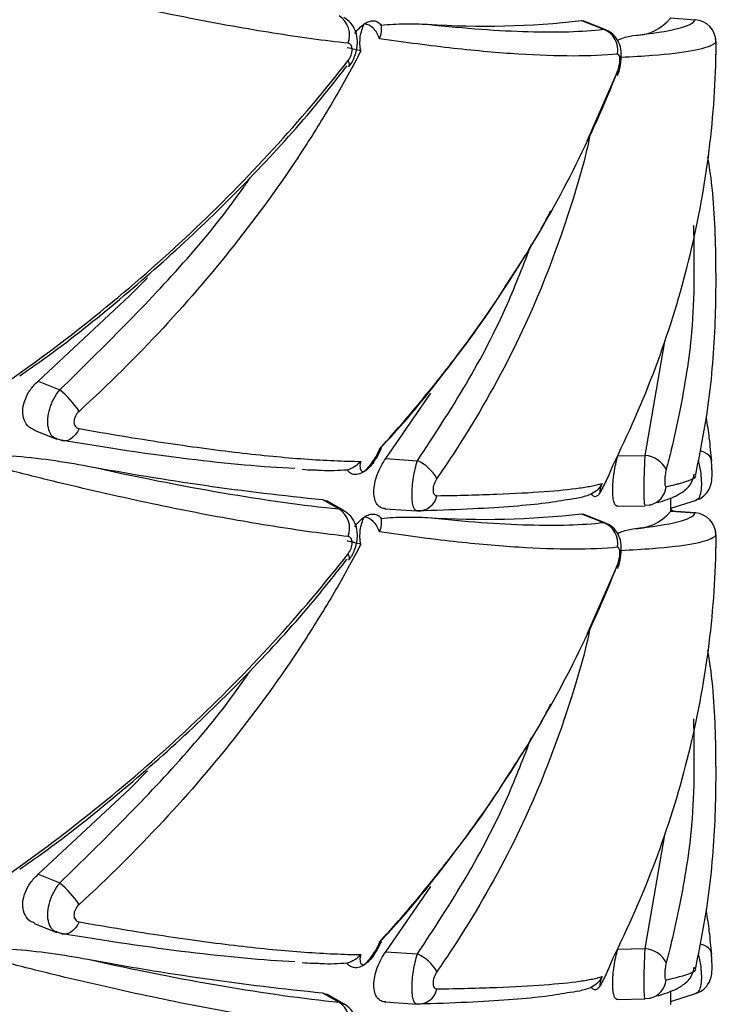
# Paper-space layout '_Trimétrica' of a CAD drawing. Header units: millimetres. Extents: x -549 to -149, y -597 to 100.
# Tile 12 of 16: x -312 to -281, y -409 to -365. Entities that reach past the tile are written whole.
import ezdxf

# ---------------------------------------------------------------- set-up
doc = ezdxf.new("R2010")
doc.units = ezdxf.units.MM

psp = doc.layouts.new('_Trimétrica')

# ---------------------------------------------------------------- linework, layer by layer
at = {"color": 7, "linetype": 'Continuous', "lineweight": 25}
for p, q in [((-282.918, -364.794), (-281.815, -364.872)), ((-286.945, -364.912), (-285.964, -365.304)), ((-286.945, -364.912), (-286.877, -364.941)), ((-285.854, -365.327), (-286.869, -364.922)), ((-285.964, -365.304), (-285.862, -365.347)), ((-297.474, -367), (-297.461, -366.986)), ((-286.699, -370.35), (-285.386, -367.366)), ((-311.495, -381.201), (-310.513, -381.593)), ((-295.786, -384.698), (-293.756, -381.752)), ((-311.667, -383.422), (-310.652, -383.828)), ((-310.513, -383.862), (-310.644, -383.808)), ((-295.786, -384.698), (-294.362, -384.798)), ((-285.313, -384.584), (-284.072, -384.559)), ((-298.646, -386.555), (-297.899, -386.98)), ((-298.646, -386.555), (-298.461, -386.631)), ((-297.688, -387.05), (-298.454, -386.615)), ((-282.916, -387.078), (-282.916, -386.473)), ((-282.916, -386.95), (-281.763, -386.577)), ((-295.831, -386.966), (-294.382, -387.068)), ((-285.33, -386.855), (-284.075, -386.83)), ((-282.819, -387.085), (-282.916, -387.01)), ((-286.945, -387.198), (-285.964, -387.591)), ((-286.945, -387.198), (-286.877, -387.228)), ((-285.854, -387.614), (-286.869, -387.208)), ((-282.918, -387.08), (-281.815, -387.158)), ((-281.807, -387.156), (-282.916, -387.078)), ((-285.964, -387.591), (-285.862, -387.633)), ((-297.474, -389.287), (-297.461, -389.273)), ((-286.699, -392.636), (-285.386, -389.653)), ((-311.495, -403.487), (-310.513, -403.88)), ((-295.786, -406.984), (-293.756, -404.038)), ((-311.667, -405.708), (-310.652, -406.114)), ((-310.513, -406.149), (-310.644, -406.094)), ((-295.786, -406.984), (-294.362, -407.085)), ((-285.313, -406.87), (-284.072, -406.846)), ((-298.646, -408.841), (-297.899, -409.266)), ((-298.646, -408.841), (-298.461, -408.917)), ((-282.916, -409.364), (-282.916, -408.759)), ((-282.916, -409.237), (-281.763, -408.863)), ((-297.688, -409.337), (-298.454, -408.902)), ((-295.831, -409.252), (-294.382, -409.354)), ((-285.33, -409.141), (-284.075, -409.117))]:
    psp.add_line(p, q, dxfattribs=at)
at = {"color": 8, "linetype": 'Continuous', "lineweight": 25}
for p, q in [((-284.072, -384.559), (-283.191, -379.415)), ((-297.899, -386.98), (-297.693, -387.067)), ((-284.072, -406.846), (-283.191, -401.701)), ((-297.899, -409.266), (-297.693, -409.354))]:
    psp.add_line(p, q, dxfattribs=at)
at = {"color": 8, "linetype": 'Continuous', "lineweight": 25, "flags": 128}
for points in [[(-297.461, -366.986), (-297.45, -366.969), (-297.435, -366.903), (-297.45, -366.818), (-297.492, -366.718)], [(-285.318, -367.203), (-285.306, -367.296), (-285.322, -367.375)], [(-281.082, -384.815), (-281.092, -384.724), (-281.13, -384.636), (-281.194, -384.555), (-281.283, -384.483), (-281.394, -384.421), (-281.525, -384.372), (-281.584, -384.355)], [(-297.461, -389.273), (-297.45, -389.255), (-297.435, -389.189), (-297.45, -389.105), (-297.492, -389.004)], [(-285.318, -389.489), (-285.306, -389.582), (-285.322, -389.661)], [(-281.082, -407.102), (-281.092, -407.01), (-281.13, -406.922), (-281.194, -406.841), (-281.283, -406.769), (-281.394, -406.707), (-281.525, -406.658), (-281.584, -406.642)]]:
    psp.add_lwpolyline(points, dxfattribs=at)
at = {"color": 7, "linetype": 'Continuous', "lineweight": 25, "flags": 128}
for points in [[(-285.322, -367.375), (-285.323, -367.379), (-285.327, -367.387)], [(-311.495, -381.201), (-307.37, -377.347), (-306.556, -376.532)], [(-309.648, -383.347), (-309.724, -383.498), (-309.816, -383.63), (-309.921, -383.741), (-310.035, -383.825), (-310.155, -383.88), (-310.277, -383.906), (-310.398, -383.899), (-310.513, -383.862)], [(-283.852, -386.801), (-283.899, -386.812), (-284.072, -386.828)], [(-285.322, -389.661), (-285.323, -389.666), (-285.327, -389.674)], [(-311.495, -403.487), (-307.37, -399.633), (-306.556, -398.818)], [(-309.648, -405.633), (-309.724, -405.784), (-309.816, -405.917), (-309.921, -406.027), (-310.035, -406.111), (-310.155, -406.167), (-310.277, -406.192), (-310.398, -406.186), (-310.513, -406.149)], [(-283.852, -409.088), (-283.899, -409.098), (-284.072, -409.115)]]:
    psp.add_lwpolyline(points, dxfattribs=at)
at = {"color": 7, "linetype": 'Continuous', "lineweight": 25}
for centre, radius, start, end in [((-298.476, -365.571), 1.051, 339.5099, 56.6519), ((-284.585, -363.435), 2.15, 268.7856, 320.8246), ((-291.345, -326.188), 38.974, 266.2314, 276.4818), ((-281.879, -365.87), 1, 0.2602, 86.2952), ((-286.322, -366.257), 1.018, 350.5674, 69.3808), ((-313.112, -384.771), 4.105, 32.4611, 50.724), ((-295.149, -386.54), 1.911, 29.3816, 65.6825), ((-284.183, -385.752), 1.198, 27.7762, 84.6817), ((-286.185, -261.655), 125.52, 259.41196, 264.30235), ((-294.325, -386.208), 0.86, 267.5863, 348.4312), ((-298.476, -387.858), 1.051, 339.5099, 56.6519), ((-291.345, -348.474), 38.974, 266.2314, 276.4818), ((-284.585, -385.722), 2.15, 268.7856, 320.8246), ((-281.879, -388.156), 1, 0.2602, 86.2952), ((-286.322, -388.544), 1.018, 350.5674, 69.3808), ((-313.112, -407.058), 4.105, 32.4611, 50.724), ((-295.149, -408.826), 1.911, 29.3816, 65.6825), ((-284.183, -408.038), 1.198, 27.7762, 84.6817), ((-286.185, -283.941), 125.52, 259.41196, 264.30235), ((-294.325, -408.495), 0.86, 267.5863, 348.4312), ((-298.476, -410.144), 1.051, 339.5099, 56.6519)]:
    psp.add_arc(centre, radius, start, end, dxfattribs=at)
at = {"color": 8, "linetype": 'Continuous', "lineweight": 25}
for centre in [(-284.088, -385.858), (-284.088, -408.144)]:
    psp.add_arc(centre, 0.973, 284.0462, 353.2343, dxfattribs=at)
at = {"color": 7, "linetype": 'Continuous', "lineweight": 25}
for points, knots in [([(-297.492, -365.939), (-298.558, -365.82), (-299.692, -365.665), (-302.067, -365.288), (-303.31, -365.067), (-305.906, -364.557), (-307.259, -364.269), (-309.372, -363.786), (-310.089, -363.617), (-311.538, -363.264), (-312.271, -363.081), (-313.013, -362.891)], [0, 0, 0, 0, 0.25, 0.25, 0.5, 0.5, 0.75, 0.75, 0.875, 0.875, 1, 1, 1, 1]), ([(-297.465, -366.984), (-297.455, -366.974), (-297.318, -366.835), (-297.145, -366.446), (-297.037, -365.902), (-297.129, -365.4), (-297.345, -365.008), (-297.575, -364.848), (-297.685, -364.772)], [0, 0, 0, 0, 0.016451, 0.234117, 0.477838, 0.667264, 0.84155, 1, 1, 1, 1]), ([(-297.196, -365.497), (-297.129, -365.403), (-297.058, -365.32), (-296.912, -365.173), (-296.835, -365.109), (-296.761, -365.06)], [0, 0, 0, 0, 0.5, 0.5, 1, 1, 1, 1]), ([(-296.916, -366.283), (-296.963, -366.082), (-296.969, -365.86), (-296.913, -365.435), (-296.849, -365.233), (-296.761, -365.06)], [0, 0, 0, 0, 0.5, 0.5, 1, 1, 1, 1]), ([(-296.761, -365.06), (-296.686, -365.01), (-296.611, -364.973), (-296.466, -364.927), (-296.397, -364.917), (-296.331, -364.923)], [0, 0, 0, 0, 0.5, 0.5, 1, 1, 1, 1]), ([(-296.081, -365.729), (-296.139, -365.535), (-296.238, -365.374), (-296.476, -365.146), (-296.616, -365.078), (-296.761, -365.06)], [0, 0, 0, 0, 0.5, 0.5, 1, 1, 1, 1]), ([(-296.331, -364.923), (-296.264, -364.928), (-296.204, -364.947), (-296.095, -365.014), (-296.045, -365.061), (-296.004, -365.121)], [0, 0, 0, 0, 0.5, 0.5, 1, 1, 1, 1]), ([(-296.004, -365.121), (-295.631, -365.079), (-295.271, -365.062), (-294.573, -365.053), (-294.235, -365.061), (-293.907, -365.077)], [0, 0, 0, 0, 0.5, 0.5, 1, 1, 1, 1]), ([(-293.907, -365.077), (-292.192, -365.263), (-290.679, -365.373), (-288.033, -365.448), (-286.901, -365.413), (-285.964, -365.304)], [0, 0, 0, 0, 0.5, 0.5, 1, 1, 1, 1]), ([(-284.63, -365.585), (-283.748, -365.497), (-283.076, -365.393), (-282.138, -365.155), (-281.872, -365.021), (-281.815, -364.872)], [0, 0, 0, 0, 0.5, 0.5, 1, 1, 1, 1]), ([(-285.324, -367.375), (-285.32, -367.367), (-285.252, -367.228), (-285.176, -366.886), (-285.134, -366.43), (-285.202, -366.013), (-285.383, -365.663), (-285.658, -365.398), (-285.886, -365.325), (-285.994, -365.29)], [0, 0, 0, 0, 0.010553, 0.193329, 0.39541, 0.558601, 0.718288, 0.866264, 1, 1, 1, 1]), ([(-285.334, -365.805), (-285.293, -365.786), (-285.025, -365.664), (-284.811, -365.621), (-284.63, -365.585)], [0, 0, 0, 0, 0.154502, 1, 1, 1, 1]), ([(-280.879, -366.647), (-280.879, -366.642), (-280.877, -366.581), (-280.874, -366.428), (-280.872, -366.219), (-280.872, -366.026), (-280.874, -365.894), (-280.878, -365.804), (-280.892, -365.684), (-280.912, -365.616), (-280.923, -365.578)], [0, 0, 0, 0, 0.015561, 0.187209, 0.351487, 0.51726, 0.694197, 0.829852, 0.905408, 1, 1, 1, 1]), ([(-297.492, -366.718), (-297.438, -366.648), (-297.392, -366.564), (-297.33, -366.392), (-297.313, -366.303), (-297.313, -366.145), (-297.33, -366.075), (-297.393, -365.975), (-297.438, -365.945), (-297.492, -365.939)], [0, 0, 0, 0, 0.25, 0.25, 0.5, 0.5, 0.75, 0.75, 1, 1, 1, 1]), ([(-285.318, -366.424), (-285.909, -366.483), (-286.583, -366.512), (-288.081, -366.513), (-288.904, -366.484), (-290.702, -366.369), (-291.676, -366.282), (-293.252, -366.107), (-293.798, -366.041), (-294.917, -365.896), (-295.491, -365.816), (-296.081, -365.729)], [0, 0, 0, 0, 0.25, 0.25, 0.5, 0.5, 0.75, 0.75, 0.875, 0.875, 1, 1, 1, 1]), ([(-280.879, -366.644), (-280.877, -366.564), (-280.875, -366.472), (-280.873, -366.287), (-280.872, -366.195), (-280.872, -366.036), (-280.873, -365.97), (-280.875, -365.883), (-280.877, -365.861), (-280.879, -365.866)], [0, 0, 0, 0, 0.25, 0.25, 0.5, 0.5, 0.75, 0.75, 1, 1, 1, 1]), ([(-296.916, -366.283), (-297.297, -367.012), (-297.699, -367.739), (-298.544, -369.185), (-298.988, -369.905), (-300.376, -372.047), (-301.375, -373.446), (-303.511, -376.175), (-304.651, -377.51), (-307.057, -380.1), (-308.324, -381.356), (-309.648, -382.568)], [0, 0, 0, 0, 0.125, 0.125, 0.25, 0.25, 0.5, 0.5, 0.75, 0.75, 1, 1, 1, 1]), ([(-285.318, -367.203), (-285.287, -367.126), (-285.261, -367.035), (-285.225, -366.851), (-285.216, -366.759), (-285.216, -366.599), (-285.226, -366.532), (-285.262, -366.443), (-285.287, -366.421), (-285.318, -366.424)], [0, 0, 0, 0, 0.25, 0.25, 0.5, 0.5, 0.75, 0.75, 1, 1, 1, 1]), ([(-313.013, -381.328), (-311.532, -380.295), (-310.085, -379.206), (-307.271, -376.924), (-305.913, -375.737), (-303.311, -373.288), (-302.064, -372.023), (-299.685, -369.419), (-298.556, -368.082), (-297.492, -366.718)], [0, 0, 0, 0, 0.25, 0.25, 0.5, 0.5, 0.75, 0.75, 1, 1, 1, 1]), ([(-312.328, -380.962), (-311.983, -380.724), (-310.489, -379.693), (-307.991, -377.687), (-304.852, -374.956), (-301.907, -372.05), (-299.449, -369.381), (-298.076, -367.64), (-297.536, -366.954)], [0, 0, 0, 0, 0.0601509, 0.2605105, 0.4621178, 0.6647072, 0.8679489, 1, 1, 1, 1]), ([(-285.553, -385.041), (-284.827, -383.593), (-284.178, -382.112), (-283.045, -379.089), (-282.565, -377.558), (-281.781, -374.475), (-281.476, -372.918), (-281.044, -369.787), (-280.916, -368.215), (-280.879, -366.644)], [0, 0, 0, 0, 0.25, 0.25, 0.5, 0.5, 0.75, 0.75, 1, 1, 1, 1]), ([(-296.081, -384.275), (-295.493, -383.628), (-294.92, -382.971), (-293.805, -381.633), (-293.261, -380.952), (-291.685, -378.885), (-290.708, -377.478), (-288.905, -374.615), (-288.076, -373.156), (-286.578, -370.203), (-285.907, -368.708), (-285.318, -367.203)], [0, 0, 0, 0, 0.125, 0.125, 0.25, 0.25, 0.5, 0.5, 0.75, 0.75, 1, 1, 1, 1]), ([(-281.79, -385.426), (-281.611, -384.535), (-281.184, -382.411), (-280.878, -379.003), (-280.853, -375.264), (-280.988, -372.613), (-281.215, -371.233), (-281.241, -371.071)], [0, 0, 0, 0, 0.18902, 0.450406, 0.709195, 0.965958, 1, 1, 1, 1]), ([(-290.414, -376.957), (-289.801, -376.028), (-289.054, -374.894), (-288.443, -373.72), (-288.333, -373.509)], [0, 0, 0, 0, 0.819626, 1, 1, 1, 1]), ([(-296.022, -384.219), (-295.836, -384.021), (-294.74, -382.86), (-292.961, -380.592), (-291.277, -378.361), (-290.511, -377.115), (-290.414, -376.957)], [0, 0, 0, 0, 0.086873, 0.510467, 0.938038, 1, 1, 1, 1]), ([(-311.659, -383.402), (-311.723, -383.381), (-311.907, -383.319), (-312.103, -383.058), (-312.208, -382.672), (-312.164, -382.23), (-311.988, -381.789), (-311.746, -381.439), (-311.562, -381.264), (-311.495, -381.201)], [0, 0, 0, 0, 0.090581, 0.26283, 0.428704, 0.588014, 0.745999, 0.908127, 1, 1, 1, 1]), ([(-309.648, -382.568), (-309.716, -382.63), (-309.774, -382.708), (-309.854, -382.874), (-309.876, -382.962), (-309.876, -383.122), (-309.854, -383.194), (-309.774, -383.3), (-309.716, -383.334), (-309.648, -383.347)], [0, 0, 0, 0, 0.25, 0.25, 0.5, 0.5, 0.75, 0.75, 1, 1, 1, 1]), ([(-281.316, -382.866), (-281.272, -383.167), (-281.177, -383.818), (-281.115, -384.467), (-281.082, -384.815)], [0, 0, 0, 0, 0.463596, 1, 1, 1, 1]), ([(-309.648, -383.347), (-308.32, -383.583), (-307.048, -383.792), (-304.645, -384.154), (-303.511, -384.306), (-301.382, -384.555), (-300.385, -384.651), (-298.995, -384.751), (-298.549, -384.777), (-297.701, -384.814), (-297.298, -384.825), (-296.916, -384.829)], [0, 0, 0, 0, 0.25, 0.25, 0.5, 0.5, 0.75, 0.75, 0.875, 0.875, 1, 1, 1, 1]), ([(-299.901, -385.157), (-301.329, -385.086), (-302.932, -384.94), (-306.471, -384.507), (-308.407, -384.221), (-310.513, -383.862)], [0, 0, 0, 0, 0.5, 0.5, 1, 1, 1, 1]), ([(-296.081, -384.275), (-296.139, -384.434), (-296.238, -384.614), (-296.476, -384.966), (-296.616, -385.138), (-296.761, -385.289)], [0, 0, 0, 0, 0.5, 0.5, 1, 1, 1, 1]), ([(-296.355, -384.872), (-296.307, -384.809), (-296.156, -384.61), (-296.066, -384.397), (-296.005, -384.251)], [0, 0, 0, 0, 0.318611, 1, 1, 1, 1]), ([(-296.081, -384.275), (-296.08, -384.275), (-296.029, -384.278), (-295.976, -384.283), (-295.987, -384.257), (-295.988, -384.254)], [0, 0, 0, 0, 0.015548, 0.896664, 1, 1, 1, 1]), ([(-312.698, -384.579), (-312.093, -384.619), (-311.506, -384.686), (-310.358, -384.845), (-309.798, -384.938), (-309.249, -385.038)], [0, 0, 0, 0, 0.5, 0.5, 1, 1, 1, 1]), ([(-296.916, -384.829), (-296.963, -384.981), (-296.969, -385.1), (-296.913, -385.256), (-296.849, -385.293), (-296.761, -385.289)], [0, 0, 0, 0, 0.5, 0.5, 1, 1, 1, 1]), ([(-295.786, -386.967), (-295.863, -386.968), (-295.934, -386.954), (-296.065, -386.892), (-296.124, -386.844), (-296.222, -386.716), (-296.262, -386.633), (-296.316, -386.441), (-296.33, -386.33), (-296.33, -385.966), (-296.274, -385.69), (-296.075, -385.156), (-295.939, -384.908), (-295.786, -384.698)], [0, 0, 0, 0, 0.125, 0.125, 0.25, 0.25, 0.375, 0.375, 0.5, 0.5, 0.75, 0.75, 1, 1, 1, 1]), ([(-294.362, -387.067), (-294.398, -387.072), (-294.431, -387.059), (-294.491, -386.998), (-294.517, -386.949), (-294.56, -386.821), (-294.577, -386.74), (-294.599, -386.554), (-294.605, -386.447), (-294.605, -386.097), (-294.582, -385.83), (-294.496, -385.29), (-294.435, -385.026), (-294.362, -384.798)], [0, 0, 0, 0, 0.125, 0.125, 0.25, 0.25, 0.375, 0.375, 0.5, 0.5, 0.75, 0.75, 1, 1, 1, 1]), ([(-285.313, -386.853), (-285.346, -386.86), (-285.377, -386.85), (-285.433, -386.795), (-285.457, -386.749), (-285.498, -386.625), (-285.514, -386.545), (-285.536, -386.359), (-285.542, -386.251), (-285.542, -385.898), (-285.519, -385.625), (-285.437, -385.08), (-285.379, -384.814), (-285.313, -384.584)], [0, 0, 0, 0, 0.125, 0.125, 0.25, 0.25, 0.375, 0.375, 0.5, 0.5, 0.75, 0.75, 1, 1, 1, 1]), ([(-284.072, -386.828), (-284.079, -386.835), (-284.085, -386.824), (-284.097, -386.766), (-284.103, -386.719), (-284.111, -386.593), (-284.114, -386.513), (-284.119, -386.328), (-284.12, -386.221), (-284.12, -385.873), (-284.115, -385.604), (-284.098, -385.062), (-284.086, -384.793), (-284.072, -384.559)], [0, 0, 0, 0, 0.125, 0.125, 0.25, 0.25, 0.375, 0.375, 0.5, 0.5, 0.75, 0.75, 1, 1, 1, 1]), ([(-281.768, -386.564), (-281.736, -386.558), (-281.606, -386.534), (-281.426, -386.4), (-281.252, -386.215), (-281.147, -386.024), (-281.091, -385.851), (-281.066, -385.704), (-281.053, -385.542), (-281.051, -385.334), (-281.061, -385.071), (-281.072, -384.88), (-281.082, -384.793), (-281.085, -384.769)], [0, 0, 0, 0, 0.043187, 0.176538, 0.288361, 0.384561, 0.4672, 0.536573, 0.611777, 0.750387, 0.855135, 0.961, 1, 1, 1, 1]), ([(-297.492, -388.225), (-298.558, -388.106), (-299.692, -387.951), (-302.067, -387.575), (-303.31, -387.353), (-305.906, -386.843), (-307.259, -386.555), (-309.372, -386.072), (-310.089, -385.903), (-311.538, -385.551), (-312.271, -385.367), (-313.013, -385.177)], [0, 0, 0, 0, 0.25, 0.25, 0.5, 0.5, 0.75, 0.75, 0.875, 0.875, 1, 1, 1, 1]), ([(-309.249, -385.038), (-307.089, -385.52), (-305.066, -385.921), (-301.283, -386.568), (-299.523, -386.814), (-297.899, -386.98)], [0, 0, 0, 0, 0.5, 0.5, 1, 1, 1, 1]), ([(-299.571, -385.187), (-299.409, -385.199), (-299.172, -385.217), (-298.976, -385.218), (-298.915, -385.218)], [0, 0, 0, 0, 0.685916, 1, 1, 1, 1]), ([(-297.536, -385.22), (-297.924, -385.244), (-298.382, -385.273), (-298.846, -385.235), (-298.917, -385.23)], [0, 0, 0, 0, 0.846217, 1, 1, 1, 1]), ([(-297.196, -385.424), (-297.265, -385.418), (-297.327, -385.397), (-297.441, -385.329), (-297.492, -385.281), (-297.536, -385.22)], [0, 0, 0, 0, 0.5, 0.5, 1, 1, 1, 1]), ([(-296.331, -384.849), (-296.397, -384.944), (-296.466, -385.028), (-296.61, -385.176), (-296.686, -385.239), (-296.761, -385.289)], [0, 0, 0, 0, 0.5, 0.5, 1, 1, 1, 1]), ([(-285.553, -385.041), (-285.619, -385.215), (-285.71, -385.425), (-285.903, -385.837), (-286.007, -386.043), (-286.104, -386.224)], [0, 0, 0, 0, 0.5, 0.5, 1, 1, 1, 1]), ([(-283.123, -385.194), (-283.143, -385.273), (-283.161, -385.364), (-283.185, -385.55), (-283.192, -385.643), (-283.192, -385.803), (-283.185, -385.87), (-283.161, -385.956), (-283.143, -385.977), (-283.123, -385.972)], [0, 0, 0, 0, 0.25, 0.25, 0.5, 0.5, 0.75, 0.75, 1, 1, 1, 1]), ([(-296.761, -385.289), (-296.835, -385.338), (-296.911, -385.375), (-297.058, -385.421), (-297.129, -385.429), (-297.196, -385.424)], [0, 0, 0, 0, 0.5, 0.5, 1, 1, 1, 1]), ([(-293.483, -385.602), (-293.533, -385.675), (-293.577, -385.76), (-293.64, -385.944), (-293.657, -386.037), (-293.657, -386.202), (-293.639, -386.27), (-293.577, -386.36), (-293.533, -386.382), (-293.483, -386.381)], [0, 0, 0, 0, 0.25, 0.25, 0.5, 0.5, 0.75, 0.75, 1, 1, 1, 1]), ([(-283.501, -386.69), (-283.214, -386.599), (-282.764, -386.457), (-282.327, -386.181), (-281.982, -385.876), (-281.893, -385.543), (-281.855, -385.404)], [0, 0, 0, 0, 0.451892, 0.710078, 0.879409, 1, 1, 1, 1]), ([(-293.483, -386.381), (-292.501, -386.365), (-291.6, -386.341), (-289.984, -386.279), (-289.267, -386.24), (-288.015, -386.147), (-287.481, -386.093), (-286.822, -386), (-286.626, -385.967), (-286.285, -385.898), (-286.14, -385.862), (-286.021, -385.824)], [0, 0, 0, 0, 0.25, 0.25, 0.5, 0.5, 0.75, 0.75, 0.875, 0.875, 1, 1, 1, 1]), ([(-286.021, -385.824), (-286.075, -385.972), (-286.108, -386.081), (-286.135, -386.215), (-286.128, -386.24), (-286.104, -386.224)], [0, 0, 0, 0, 0.5, 0.5, 1, 1, 1, 1]), ([(-287.605, -386.561), (-288.23, -386.689), (-289.117, -386.794), (-291.374, -386.962), (-292.745, -387.025), (-294.362, -387.067)], [0, 0, 0, 0, 0.5, 0.5, 1, 1, 1, 1]), ([(-286.493, -386.3), (-286.671, -386.379), (-286.852, -386.433), (-287.222, -386.516), (-287.411, -386.543), (-287.605, -386.561)], [0, 0, 0, 0, 0.5, 0.5, 1, 1, 1, 1]), ([(-286.104, -386.224), (-286.142, -386.285), (-286.18, -386.333), (-286.256, -386.401), (-286.293, -386.42), (-286.328, -386.424)], [0, 0, 0, 0, 0.5, 0.5, 1, 1, 1, 1]), ([(-297.465, -389.27), (-297.455, -389.26), (-297.318, -389.121), (-297.145, -388.732), (-297.037, -388.189), (-297.129, -387.687), (-297.345, -387.295), (-297.575, -387.135), (-297.685, -387.059)], [0, 0, 0, 0, 0.016451, 0.234117, 0.477838, 0.667264, 0.84155, 1, 1, 1, 1]), ([(-297.196, -387.783), (-297.129, -387.689), (-297.058, -387.606), (-296.912, -387.459), (-296.835, -387.396), (-296.761, -387.346)], [0, 0, 0, 0, 0.5, 0.5, 1, 1, 1, 1]), ([(-296.916, -388.57), (-296.963, -388.368), (-296.969, -388.146), (-296.913, -387.722), (-296.849, -387.519), (-296.761, -387.346)], [0, 0, 0, 0, 0.5, 0.5, 1, 1, 1, 1]), ([(-296.761, -387.346), (-296.686, -387.296), (-296.611, -387.259), (-296.466, -387.213), (-296.397, -387.204), (-296.331, -387.209)], [0, 0, 0, 0, 0.5, 0.5, 1, 1, 1, 1]), ([(-296.081, -388.016), (-296.139, -387.821), (-296.238, -387.661), (-296.476, -387.432), (-296.616, -387.365), (-296.761, -387.346)], [0, 0, 0, 0, 0.5, 0.5, 1, 1, 1, 1]), ([(-296.331, -387.209), (-296.264, -387.214), (-296.204, -387.233), (-296.095, -387.3), (-296.045, -387.347), (-296.004, -387.408)], [0, 0, 0, 0, 0.5, 0.5, 1, 1, 1, 1]), ([(-296.004, -387.408), (-295.631, -387.365), (-295.271, -387.349), (-294.573, -387.339), (-294.235, -387.347), (-293.907, -387.363)], [0, 0, 0, 0, 0.5, 0.5, 1, 1, 1, 1]), ([(-293.907, -387.363), (-292.192, -387.549), (-290.679, -387.659), (-288.033, -387.734), (-286.901, -387.7), (-285.964, -387.591)], [0, 0, 0, 0, 0.5, 0.5, 1, 1, 1, 1]), ([(-284.63, -387.872), (-283.748, -387.783), (-283.076, -387.679), (-282.138, -387.441), (-281.872, -387.307), (-281.815, -387.158)], [0, 0, 0, 0, 0.5, 0.5, 1, 1, 1, 1]), ([(-285.324, -389.661), (-285.32, -389.653), (-285.252, -389.514), (-285.176, -389.173), (-285.134, -388.716), (-285.202, -388.299), (-285.383, -387.949), (-285.658, -387.684), (-285.886, -387.611), (-285.994, -387.576)], [0, 0, 0, 0, 0.010553, 0.193329, 0.39541, 0.558601, 0.718288, 0.866264, 1, 1, 1, 1]), ([(-285.334, -388.092), (-285.293, -388.073), (-285.025, -387.95), (-284.811, -387.908), (-284.63, -387.872)], [0, 0, 0, 0, 0.154502, 1, 1, 1, 1]), ([(-280.879, -388.933), (-280.879, -388.928), (-280.877, -388.867), (-280.874, -388.714), (-280.872, -388.505), (-280.872, -388.312), (-280.874, -388.18), (-280.878, -388.09), (-280.892, -387.97), (-280.912, -387.902), (-280.923, -387.865)], [0, 0, 0, 0, 0.015561, 0.187209, 0.351487, 0.51726, 0.694197, 0.829852, 0.905408, 1, 1, 1, 1]), ([(-297.492, -389.004), (-297.438, -388.934), (-297.392, -388.851), (-297.33, -388.678), (-297.313, -388.589), (-297.313, -388.431), (-297.33, -388.361), (-297.393, -388.262), (-297.438, -388.231), (-297.492, -388.225)], [0, 0, 0, 0, 0.25, 0.25, 0.5, 0.5, 0.75, 0.75, 1, 1, 1, 1]), ([(-285.318, -388.711), (-285.909, -388.769), (-286.583, -388.799), (-288.081, -388.799), (-288.904, -388.77), (-290.702, -388.655), (-291.676, -388.568), (-293.252, -388.393), (-293.798, -388.327), (-294.917, -388.182), (-295.491, -388.102), (-296.081, -388.016)], [0, 0, 0, 0, 0.25, 0.25, 0.5, 0.5, 0.75, 0.75, 0.875, 0.875, 1, 1, 1, 1]), ([(-280.879, -388.93), (-280.877, -388.85), (-280.875, -388.758), (-280.873, -388.573), (-280.872, -388.481), (-280.872, -388.323), (-280.873, -388.256), (-280.875, -388.169), (-280.877, -388.147), (-280.879, -388.152)], [0, 0, 0, 0, 0.25, 0.25, 0.5, 0.5, 0.75, 0.75, 1, 1, 1, 1]), ([(-296.916, -388.57), (-297.297, -389.299), (-297.699, -390.025), (-298.544, -391.471), (-298.988, -392.192), (-300.376, -394.333), (-301.375, -395.732), (-303.511, -398.462), (-304.651, -399.796), (-307.057, -402.386), (-308.324, -403.643), (-309.648, -404.854)], [0, 0, 0, 0, 0.125, 0.125, 0.25, 0.25, 0.5, 0.5, 0.75, 0.75, 1, 1, 1, 1]), ([(-285.318, -389.489), (-285.287, -389.412), (-285.261, -389.322), (-285.225, -389.138), (-285.216, -389.045), (-285.216, -388.885), (-285.226, -388.818), (-285.262, -388.73), (-285.287, -388.708), (-285.318, -388.711)], [0, 0, 0, 0, 0.25, 0.25, 0.5, 0.5, 0.75, 0.75, 1, 1, 1, 1]), ([(-313.013, -403.615), (-311.532, -402.581), (-310.085, -401.492), (-307.271, -399.21), (-305.913, -398.023), (-303.311, -395.575), (-302.064, -394.309), (-299.685, -391.705), (-298.556, -390.368), (-297.492, -389.004)], [0, 0, 0, 0, 0.25, 0.25, 0.5, 0.5, 0.75, 0.75, 1, 1, 1, 1]), ([(-312.328, -403.248), (-311.983, -403.01), (-310.489, -401.979), (-307.991, -399.974), (-304.852, -397.242), (-301.907, -394.337), (-299.449, -391.668), (-298.076, -389.927), (-297.536, -389.241)], [0, 0, 0, 0, 0.060151, 0.260511, 0.462118, 0.664707, 0.867949, 1, 1, 1, 1]), ([(-285.553, -407.327), (-284.827, -405.88), (-284.178, -404.398), (-283.045, -401.376), (-282.565, -399.845), (-281.781, -396.761), (-281.476, -395.205), (-281.044, -392.073), (-280.916, -390.501), (-280.879, -388.93)], [0, 0, 0, 0, 0.25, 0.25, 0.5, 0.5, 0.75, 0.75, 1, 1, 1, 1]), ([(-296.081, -406.561), (-295.493, -405.915), (-294.92, -405.257), (-293.805, -403.919), (-293.261, -403.238), (-291.685, -401.172), (-290.708, -399.764), (-288.905, -396.902), (-288.076, -395.442), (-286.578, -392.489), (-285.907, -390.994), (-285.318, -389.489)], [0, 0, 0, 0, 0.125, 0.125, 0.25, 0.25, 0.5, 0.5, 0.75, 0.75, 1, 1, 1, 1]), ([(-281.79, -407.712), (-281.611, -406.821), (-281.184, -404.698), (-280.878, -401.289), (-280.853, -397.55), (-280.988, -394.899), (-281.215, -393.519), (-281.241, -393.357)], [0, 0, 0, 0, 0.18902, 0.450406, 0.709195, 0.965958, 1, 1, 1, 1]), ([(-290.414, -399.243), (-289.801, -398.314), (-289.054, -397.18), (-288.443, -396.007), (-288.333, -395.795)], [0, 0, 0, 0, 0.8196255, 1, 1, 1, 1]), ([(-296.022, -406.505), (-295.836, -406.307), (-294.74, -405.147), (-292.961, -402.878), (-291.277, -400.647), (-290.511, -399.401), (-290.414, -399.243)], [0, 0, 0, 0, 0.0868734, 0.5104668, 0.9380381, 1, 1, 1, 1]), ([(-311.659, -405.688), (-311.723, -405.667), (-311.907, -405.605), (-312.103, -405.344), (-312.208, -404.958), (-312.164, -404.517), (-311.988, -404.075), (-311.746, -403.725), (-311.562, -403.551), (-311.495, -403.487)], [0, 0, 0, 0, 0.0905815, 0.2628299, 0.4287037, 0.5880139, 0.7459993, 0.9081265, 1, 1, 1, 1]), ([(-309.648, -404.854), (-309.716, -404.917), (-309.774, -404.994), (-309.854, -405.16), (-309.876, -405.248), (-309.876, -405.408), (-309.854, -405.48), (-309.774, -405.586), (-309.716, -405.621), (-309.648, -405.633)], [0, 0, 0, 0, 0.25, 0.25, 0.5, 0.5, 0.75, 0.75, 1, 1, 1, 1]), ([(-281.316, -405.152), (-281.272, -405.454), (-281.177, -406.105), (-281.115, -406.754), (-281.082, -407.102)], [0, 0, 0, 0, 0.463596, 1, 1, 1, 1]), ([(-309.648, -405.633), (-308.32, -405.869), (-307.048, -406.079), (-304.645, -406.44), (-303.511, -406.593), (-301.382, -406.841), (-300.385, -406.937), (-298.995, -407.037), (-298.549, -407.063), (-297.701, -407.1), (-297.298, -407.111), (-296.916, -407.115)], [0, 0, 0, 0, 0.25, 0.25, 0.5, 0.5, 0.75, 0.75, 0.875, 0.875, 1, 1, 1, 1]), ([(-299.901, -407.443), (-301.329, -407.372), (-302.932, -407.226), (-306.471, -406.794), (-308.407, -406.507), (-310.513, -406.149)], [0, 0, 0, 0, 0.5, 0.5, 1, 1, 1, 1]), ([(-296.081, -406.561), (-296.139, -406.721), (-296.238, -406.901), (-296.476, -407.252), (-296.616, -407.424), (-296.761, -407.575)], [0, 0, 0, 0, 0.5, 0.5, 1, 1, 1, 1]), ([(-296.355, -407.159), (-296.307, -407.095), (-296.156, -406.896), (-296.066, -406.683), (-296.005, -406.538)], [0, 0, 0, 0, 0.318611, 1, 1, 1, 1]), ([(-296.081, -406.561), (-296.08, -406.561), (-296.029, -406.565), (-295.976, -406.569), (-295.987, -406.543), (-295.988, -406.54)], [0, 0, 0, 0, 0.015548, 0.896664, 1, 1, 1, 1]), ([(-312.698, -406.865), (-312.093, -406.905), (-311.506, -406.973), (-310.358, -407.132), (-309.798, -407.224), (-309.249, -407.324)], [0, 0, 0, 0, 0.5, 0.5, 1, 1, 1, 1]), ([(-295.786, -409.253), (-295.863, -409.255), (-295.934, -409.24), (-296.065, -409.179), (-296.124, -409.13), (-296.222, -409.002), (-296.262, -408.92), (-296.316, -408.727), (-296.33, -408.617), (-296.33, -408.253), (-296.274, -407.976), (-296.075, -407.442), (-295.939, -407.194), (-295.786, -406.984)], [0, 0, 0, 0, 0.125, 0.125, 0.25, 0.25, 0.375, 0.375, 0.5, 0.5, 0.75, 0.75, 1, 1, 1, 1]), ([(-294.362, -409.354), (-294.398, -409.359), (-294.431, -409.345), (-294.491, -409.284), (-294.517, -409.236), (-294.56, -409.108), (-294.577, -409.027), (-294.599, -408.84), (-294.605, -408.733), (-294.605, -408.384), (-294.582, -408.116), (-294.496, -407.576), (-294.435, -407.313), (-294.362, -407.085)], [0, 0, 0, 0, 0.125, 0.125, 0.25, 0.25, 0.375, 0.375, 0.5, 0.5, 0.75, 0.75, 1, 1, 1, 1]), ([(-285.313, -409.139), (-285.346, -409.147), (-285.377, -409.136), (-285.433, -409.081), (-285.457, -409.035), (-285.498, -408.911), (-285.514, -408.831), (-285.536, -408.645), (-285.542, -408.537), (-285.542, -408.184), (-285.519, -407.911), (-285.437, -407.366), (-285.379, -407.1), (-285.313, -406.87)], [0, 0, 0, 0, 0.125, 0.125, 0.25, 0.25, 0.375, 0.375, 0.5, 0.5, 0.75, 0.75, 1, 1, 1, 1]), ([(-284.072, -409.115), (-284.079, -409.122), (-284.085, -409.111), (-284.097, -409.053), (-284.103, -409.005), (-284.111, -408.879), (-284.114, -408.799), (-284.119, -408.614), (-284.12, -408.507), (-284.12, -408.159), (-284.115, -407.891), (-284.098, -407.348), (-284.086, -407.079), (-284.072, -406.846)], [0, 0, 0, 0, 0.125, 0.125, 0.25, 0.25, 0.375, 0.375, 0.5, 0.5, 0.75, 0.75, 1, 1, 1, 1]), ([(-281.768, -408.85), (-281.736, -408.844), (-281.606, -408.82), (-281.426, -408.686), (-281.252, -408.501), (-281.147, -408.311), (-281.091, -408.138), (-281.066, -407.99), (-281.053, -407.829), (-281.051, -407.62), (-281.061, -407.357), (-281.072, -407.166), (-281.082, -407.079), (-281.085, -407.055)], [0, 0, 0, 0, 0.043187, 0.176538, 0.288361, 0.384561, 0.4672, 0.536573, 0.611777, 0.750387, 0.855135, 0.961, 1, 1, 1, 1]), ([(-297.492, -410.512), (-298.558, -410.392), (-299.692, -410.237), (-302.067, -409.861), (-303.31, -409.639), (-305.906, -409.13), (-307.259, -408.841), (-309.372, -408.358), (-310.089, -408.189), (-311.538, -407.837), (-312.271, -407.654), (-313.013, -407.463)], [0, 0, 0, 0, 0.25, 0.25, 0.5, 0.5, 0.75, 0.75, 0.875, 0.875, 1, 1, 1, 1]), ([(-309.249, -407.324), (-307.089, -407.806), (-305.066, -408.207), (-301.283, -408.854), (-299.523, -409.1), (-297.899, -409.266)], [0, 0, 0, 0, 0.5, 0.5, 1, 1, 1, 1]), ([(-299.571, -407.474), (-299.409, -407.486), (-299.172, -407.503), (-298.976, -407.504), (-298.915, -407.505)], [0, 0, 0, 0, 0.685916, 1, 1, 1, 1]), ([(-297.536, -407.506), (-297.924, -407.531), (-298.382, -407.559), (-298.846, -407.522), (-298.917, -407.516)], [0, 0, 0, 0, 0.846217, 1, 1, 1, 1]), ([(-297.196, -407.71), (-297.265, -407.704), (-297.327, -407.684), (-297.441, -407.616), (-297.492, -407.567), (-297.536, -407.506)], [0, 0, 0, 0, 0.5, 0.5, 1, 1, 1, 1]), ([(-296.916, -407.115), (-296.963, -407.267), (-296.969, -407.386), (-296.913, -407.542), (-296.849, -407.579), (-296.761, -407.575)], [0, 0, 0, 0, 0.5, 0.5, 1, 1, 1, 1]), ([(-296.331, -407.136), (-296.397, -407.23), (-296.466, -407.314), (-296.61, -407.462), (-296.686, -407.526), (-296.761, -407.575)], [0, 0, 0, 0, 0.5, 0.5, 1, 1, 1, 1]), ([(-285.553, -407.327), (-285.619, -407.502), (-285.71, -407.711), (-285.903, -408.124), (-286.007, -408.329), (-286.104, -408.511)], [0, 0, 0, 0, 0.5, 0.5, 1, 1, 1, 1]), ([(-283.123, -407.48), (-283.143, -407.559), (-283.161, -407.651), (-283.185, -407.837), (-283.192, -407.93), (-283.192, -408.09), (-283.185, -408.157), (-283.161, -408.243), (-283.143, -408.263), (-283.123, -408.259)], [0, 0, 0, 0, 0.25, 0.25, 0.5, 0.5, 0.75, 0.75, 1, 1, 1, 1]), ([(-296.761, -407.575), (-296.835, -407.625), (-296.911, -407.662), (-297.058, -407.707), (-297.129, -407.716), (-297.196, -407.71)], [0, 0, 0, 0, 0.5, 0.5, 1, 1, 1, 1]), ([(-293.483, -407.889), (-293.533, -407.961), (-293.577, -408.047), (-293.64, -408.23), (-293.657, -408.324), (-293.657, -408.488), (-293.639, -408.557), (-293.577, -408.646), (-293.533, -408.668), (-293.483, -408.667)], [0, 0, 0, 0, 0.25, 0.25, 0.5, 0.5, 0.75, 0.75, 1, 1, 1, 1]), ([(-283.501, -408.976), (-283.214, -408.886), (-282.764, -408.743), (-282.327, -408.468), (-281.982, -408.163), (-281.893, -407.829), (-281.855, -407.69)], [0, 0, 0, 0, 0.451892, 0.710078, 0.879409, 1, 1, 1, 1]), ([(-293.483, -408.667), (-292.501, -408.651), (-291.6, -408.628), (-289.984, -408.565), (-289.267, -408.526), (-288.015, -408.433), (-287.481, -408.379), (-286.822, -408.287), (-286.626, -408.254), (-286.285, -408.185), (-286.14, -408.148), (-286.021, -408.11)], [0, 0, 0, 0, 0.25, 0.25, 0.5, 0.5, 0.75, 0.75, 0.875, 0.875, 1, 1, 1, 1]), ([(-286.021, -408.11), (-286.075, -408.259), (-286.108, -408.367), (-286.135, -408.502), (-286.128, -408.526), (-286.104, -408.511)], [0, 0, 0, 0, 0.5, 0.5, 1, 1, 1, 1]), ([(-287.605, -408.848), (-288.23, -408.975), (-289.117, -409.08), (-291.374, -409.248), (-292.745, -409.311), (-294.362, -409.354)], [0, 0, 0, 0, 0.5, 0.5, 1, 1, 1, 1]), ([(-286.493, -408.586), (-286.671, -408.665), (-286.852, -408.72), (-287.222, -408.802), (-287.411, -408.83), (-287.605, -408.848)], [0, 0, 0, 0, 0.5, 0.5, 1, 1, 1, 1]), ([(-286.104, -408.511), (-286.142, -408.571), (-286.18, -408.62), (-286.256, -408.687), (-286.293, -408.706), (-286.328, -408.711)], [0, 0, 0, 0, 0.5, 0.5, 1, 1, 1, 1]), ([(-297.465, -411.557), (-297.455, -411.547), (-297.318, -411.408), (-297.145, -411.018), (-297.037, -410.475), (-297.129, -409.973), (-297.345, -409.581), (-297.575, -409.421), (-297.685, -409.345)], [0, 0, 0, 0, 0.016451, 0.234117, 0.477838, 0.667264, 0.84155, 1, 1, 1, 1])]:
    psp.add_open_spline(points, degree=3, knots=knots, dxfattribs=at)
for points in [[(-296.081, -365.729), (-295.985, -365.525), (-295.955, -365.304), (-296.004, -365.121)], [(-296.916, -366.283), (-297.078, -366.25), (-297.295, -366.192), (-297.536, -366.137)], [(-296.916, -384.829), (-297.078, -385.007), (-297.295, -385.153), (-297.536, -385.22)], [(-286.021, -385.824), (-286.121, -386.018), (-286.285, -386.191), (-286.493, -386.3)], [(-286.328, -386.424), (-286.386, -386.431), (-286.445, -386.398), (-286.493, -386.3)], [(-296.081, -388.016), (-295.985, -387.811), (-295.955, -387.59), (-296.004, -387.408)], [(-296.916, -388.57), (-297.078, -388.536), (-297.295, -388.479), (-297.536, -388.424)], [(-296.916, -407.115), (-297.078, -407.293), (-297.295, -407.439), (-297.536, -407.506)], [(-286.021, -408.11), (-286.121, -408.304), (-286.285, -408.478), (-286.493, -408.586)], [(-286.328, -408.711), (-286.386, -408.718), (-286.445, -408.684), (-286.493, -408.586)]]:
    psp.add_open_spline(points, degree=3, dxfattribs=at)
at = {"color": 8, "linetype": 'Continuous', "lineweight": 25}
for points, knots in [([(-280.879, -365.866), (-280.899, -365.897), (-280.93, -365.944), (-281.149, -366.092), (-281.838, -366.289), (-283.316, -366.476), (-284.675, -366.552), (-285.167, -366.579)], [0, 0, 0, 0, 0.09615, 0.144528, 0.477673, 0.810813, 1, 1, 1, 1]), ([(-286.571, -370.059), (-286.594, -370.18), (-286.72, -370.861), (-287.518, -373.753), (-289.066, -378.064), (-291.276, -382.182), (-292.713, -384.47), (-293.269, -385.288), (-293.483, -385.602)], [0, 0, 0, 0, 0.022273, 0.124588, 0.534895, 0.830825, 0.934883, 1, 1, 1, 1]), ([(-310.513, -381.593), (-308.541, -379.657), (-305.558, -376.729), (-302.865, -373.414), (-302.011, -372.152), (-301.916, -372.01)], [0, 0, 0, 0, 0.634428, 0.959029, 1, 1, 1, 1]), ([(-281.89, -374.175), (-281.864, -375.781), (-281.818, -378.606), (-282.382, -381.97), (-282.824, -384.032), (-283.045, -384.892), (-283.123, -385.194)], [0, 0, 0, 0, 0.43273, 0.7615021, 0.9164392, 1, 1, 1, 1]), ([(-294.362, -384.798), (-293.609, -383.653), (-292.098, -381.353), (-290.385, -378.073), (-289.558, -375.92), (-289.212, -375.019)], [0, 0, 0, 0, 0.366007, 0.734572, 1, 1, 1, 1]), ([(-310.644, -383.808), (-310.694, -383.792), (-310.842, -383.744), (-310.995, -383.501), (-311.079, -383.126), (-311.045, -382.681), (-310.906, -382.221), (-310.712, -381.85), (-310.565, -381.66), (-310.513, -381.593)], [0, 0, 0, 0, 0.088577, 0.259687, 0.427116, 0.589785, 0.750456, 0.912423, 1, 1, 1, 1]), ([(-281.77, -386.557), (-281.736, -386.548), (-281.645, -386.523), (-281.555, -386.289), (-281.511, -385.924), (-281.531, -385.496), (-281.587, -385.107), (-281.649, -384.881), (-281.673, -384.795)], [0, 0, 0, 0, 0.127311, 0.33869, 0.536323, 0.717712, 0.893241, 1, 1, 1, 1]), ([(-283.123, -385.972), (-282.981, -385.94), (-282.764, -385.891), (-282.171, -385.726), (-281.695, -385.569), (-281.814, -385.439), (-281.834, -385.417)], [0, 0, 0, 0, 0.169664, 0.261167, 0.871855, 1, 1, 1, 1]), ([(-280.879, -388.152), (-280.899, -388.183), (-280.93, -388.23), (-281.149, -388.379), (-281.838, -388.575), (-283.316, -388.762), (-284.675, -388.838), (-285.167, -388.865)], [0, 0, 0, 0, 0.09615, 0.144528, 0.477673, 0.810813, 1, 1, 1, 1]), ([(-286.571, -392.345), (-286.594, -392.467), (-286.72, -393.148), (-287.518, -396.039), (-289.066, -400.351), (-291.276, -404.468), (-292.713, -406.757), (-293.269, -407.574), (-293.483, -407.889)], [0, 0, 0, 0, 0.022273, 0.124588, 0.534895, 0.830825, 0.934883, 1, 1, 1, 1]), ([(-310.513, -403.88), (-308.541, -401.943), (-305.558, -399.015), (-302.865, -395.7), (-302.011, -394.438), (-301.916, -394.296)], [0, 0, 0, 0, 0.634428, 0.959029, 1, 1, 1, 1]), ([(-281.89, -396.462), (-281.864, -398.067), (-281.818, -400.893), (-282.382, -404.256), (-282.824, -406.318), (-283.045, -407.179), (-283.123, -407.48)], [0, 0, 0, 0, 0.43273, 0.7615021, 0.9164392, 1, 1, 1, 1]), ([(-294.362, -407.085), (-293.609, -405.939), (-292.098, -403.64), (-290.385, -400.36), (-289.558, -398.207), (-289.212, -397.306)], [0, 0, 0, 0, 0.3660073, 0.7345719, 1, 1, 1, 1]), ([(-310.644, -406.094), (-310.694, -406.078), (-310.842, -406.031), (-310.995, -405.787), (-311.079, -405.412), (-311.045, -404.967), (-310.906, -404.508), (-310.712, -404.136), (-310.565, -403.946), (-310.513, -403.88)], [0, 0, 0, 0, 0.088577, 0.259687, 0.427116, 0.589785, 0.750456, 0.912423, 1, 1, 1, 1]), ([(-281.77, -408.844), (-281.736, -408.834), (-281.645, -408.809), (-281.555, -408.576), (-281.511, -408.21), (-281.531, -407.783), (-281.587, -407.394), (-281.649, -407.167), (-281.673, -407.081)], [0, 0, 0, 0, 0.127311, 0.33869, 0.536323, 0.717712, 0.893241, 1, 1, 1, 1]), ([(-283.123, -408.259), (-282.981, -408.227), (-282.764, -408.177), (-282.171, -408.013), (-281.695, -407.856), (-281.814, -407.726), (-281.834, -407.703)], [0, 0, 0, 0, 0.169664, 0.261167, 0.871855, 1, 1, 1, 1])]:
    psp.add_open_spline(points, degree=3, knots=knots, dxfattribs=at)

doc.saveas('drawing.dxf')
